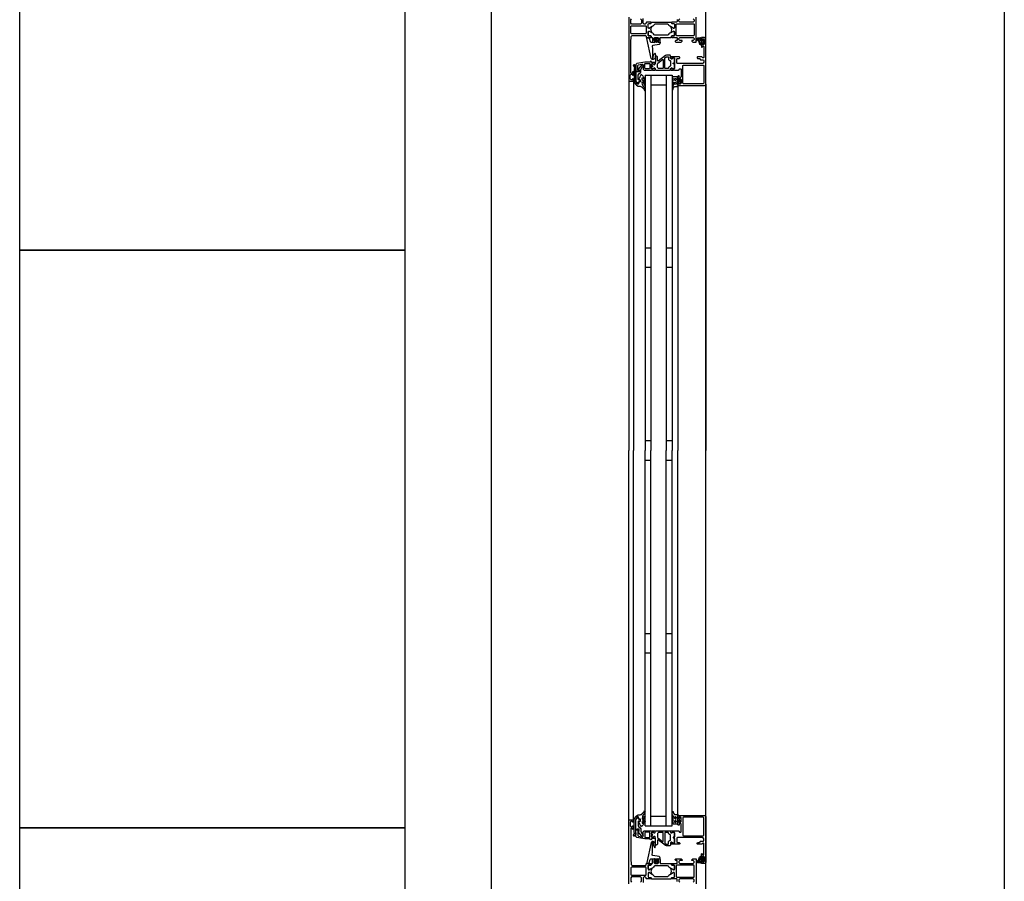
# Model space of a CAD drawing. Header units: millimetres. Extents: x -532 to 413144, y -532 to 654275.
# Tile 34 of 210: x 13378 to 14400, y 18903 to 19797. Entities that reach past the tile are written whole.
import ezdxf

# ---------------------------------------------------------------- set-up
doc = ezdxf.new("R2010")
doc.units = ezdxf.units.MM
doc.header["$LTSCALE"] = 100
for name, color, linetype in [('A-0310-KOZIJN-BU', 7, 'Continuous'), ('A-0410-AFWERKING-GEVEL', 7, 'Continuous'), ('A-0470-AFWERKING-DAK', 7, 'Continuous')]:
    doc.layers.add(name, color=color, linetype=linetype)

msp = doc.modelspace()

# ---------------------------------------------------------------- linework, layer by layer
at = {"layer": 'A-0310-KOZIJN-BU'}
for p, q in [((14033, 19560), (14027, 19560)), ((14055, 19560), (14049, 19560)), ((14033, 19540), (14027, 19540)), ((14055, 19540), (14049, 19540)), ((14033, 19360), (14027, 19360)), ((14055, 19360), (14049, 19360)), ((14027, 19340), (14033, 19340)), ((14049, 19340), (14055, 19340)), ((14027, 19160), (14033, 19160)), ((14049, 19160), (14055, 19160)), ((14027, 19140), (14033, 19140)), ((14049, 19140), (14055, 19140))]:
    msp.add_line(p, q, dxfattribs=at)
at = {"layer": 'A-0310-KOZIJN-BU', "ltscale": 10}
for points in [[(13867.625, 17100), (13867.625, 21600)], [(14010, 19800), (14010, 19734), (14010.5, 19733.5), (14014.5, 19733.5), (14015, 19734), (14015, 19735.5), (14014.5, 19736), (14014, 19736), (14014, 19735), (14012.5, 19735), (14011.5, 19736), (14011.5, 19739.75), (14012.5, 19740.75), (14014, 19740.75), (14014, 19739.75), (14014.5, 19739.75), (14015, 19740.25), (14015, 19743.25), (14014.5, 19743.75), (14014, 19743.25), (14014, 19742.75), (14013.5, 19741.75), (14012.6875, 19741.75), (14012.1875, 19742.75), (14012.1875, 19774), (14012.4375, 19780.125), (14013.4375, 19781), (14027.5, 19781), (14028, 19780.5), (14028, 19779.5), (14028.5, 19779), (14030, 19779), (14030.71875, 19779.25), (14031, 19779), (14032.90625, 19779), (14033.1875, 19779.375), (14033.1875, 19780.375), (14032.90625, 19780.625), (14030.5, 19780.625), (14030, 19781.125), (14030, 19785), (14030.5, 19785.5), (14031.1875, 19785.5), (14033.59375, 19784.125), (14033.6875, 19784.125), (14033.78125, 19784.1875), (14033.8125, 19784.25), (14033.28125, 19786.125), (14033.09375, 19787), (14033.28125, 19787.9375), (14033.78125, 19789.75), (14033.78125, 19789.875), (14033.6875, 19789.9375), (14033.59375, 19789.9375), (14031.1875, 19788.5), (14030.5, 19788.5), (14030, 19789), (14030, 19792.90625), (14030.5, 19793.40625), (14032.90625, 19793.40625), (14033.1875, 19793.71875), (14033.1875, 19794.71875), (14032.90625, 19795), (14031, 19795), (14030.28125, 19794.8125), (14030, 19795), (14028.5, 19795), (14028, 19794.5), (14028, 19794), (14027, 19793), (14026, 19793), (14025, 19794), (14025, 19798.8125)], [(14022.1875, 19798.3125), (14023.1875, 19797.3125), (14023.1875, 19794), (14022.1875, 19793), (14013, 19793), (14012, 19794), (14012, 19797.3125), (14013, 19798.3125)], [(14060.3125, 19797.8125), (14060.3125, 19795.5), (14059.8125, 19795), (14057.5, 19795), (14056.78125, 19794.8125), (14056.5, 19795), (14054.59375, 19795), (14054.3125, 19794.71875), (14054.3125, 19793.71875), (14054.59375, 19793.40625), (14057, 19793.40625), (14057.5, 19792.90625), (14057.5, 19789), (14057, 19788.5), (14056.3125, 19788.5), (14053.90625, 19789.9375), (14053.84375, 19789.9375), (14053.78125, 19789.9375), (14053.6875, 19789.8125), (14053.9375, 19788.625), (14054.40625, 19787), (14053.9375, 19785.4375), (14053.71875, 19784.3125), (14053.90625, 19784.125), (14056.3125, 19785.5), (14057, 19785.5), (14057.5, 19785), (14057.5, 19781.125), (14057, 19780.625), (14054.59375, 19780.625), (14054.3125, 19780.375), (14054.3125, 19779.375), (14054.59375, 19779), (14056.5, 19779), (14057.21875, 19779.25), (14057.5, 19779), (14059.8125, 19779), (14060.3125, 19778.5), (14060.3125, 19776.25), (14059.8125, 19775.75), (14058.8125, 19775.75), (14058.3125, 19775.25), (14058.3125, 19774.75), (14058.8125, 19774.25), (14064.5, 19774.25), (14065.5, 19775.25), (14065.5, 19775.75), (14063, 19775.75), (14062, 19776.75), (14062, 19778), (14063, 19779), (14070, 19779), (14071, 19779), (14077, 19779), (14078, 19778), (14078, 19776.75), (14077, 19775.75), (14075.5, 19775.75), (14075.5, 19775.125), (14076.59375, 19774), (14080, 19774), (14080, 19800)], [(14077, 19798.3125), (14078, 19797.3125), (14078, 19796), (14077, 19795), (14071, 19795), (14070, 19795), (14063, 19795), (14062, 19796), (14062, 19797.3125), (14063, 19798.3125)], [(14012.6875, 19782.875), (14012.1875, 19783.375), (14012.1875, 19790.75), (14012.6875, 19791.25), (14027.6875, 19791.25), (14028.1875, 19790.75), (14028.1875, 19783.375), (14027.6875, 19782.875), (14012.6875, 19782.875)], [(14034.3125, 19769.5), (14034.53125, 19767.5), (14034.6875, 19765.5), (14034.78125, 19763.5), (14034.8125, 19761.5), (14034.75, 19759.5), (14034.625, 19757.5), (14034.71875, 19757.25), (14035.03125, 19757), (14035.34375, 19757.25), (14035.28125, 19759.25), (14036.6875, 19762.5), (14037.03125, 19762.75), (14037.375, 19762.25), (14037.59375, 19762), (14037.71875, 19760.5), (14036.9375, 19757), (14035.4375, 19756), (14034.34375, 19756), (14033.3125, 19757.25), (14028.6875, 19778.125), (14028.78125, 19778.625), (14029.15625, 19778.75), (14030.6875, 19778.75), (14031.1875, 19778.375), (14032.09375, 19775), (14033.0625, 19774.25), (14036.3125, 19774.25), (14036.8125, 19773.75), (14037.3125, 19774.25), (14037.3125, 19776.125), (14036.59375, 19776.125), (14036.34375, 19776.25), (14036.34375, 19776.625), (14037.9375, 19778.375), (14038.6875, 19778.75), (14039.46875, 19778.375), (14041.0625, 19776.625), (14041.0625, 19776.25), (14040.8125, 19776.125), (14040.09375, 19776.125), (14040.09375, 19774.25), (14040.59375, 19773.75), (14041.09375, 19774.25), (14042.6875, 19774.25), (14042.6875, 19773.375), (14042.34375, 19772.375), (14041.46875, 19771.875), (14035.09375, 19770.75), (14034.4375, 19770.25), (14034.3125, 19769.5)], [(14038.09375, 19774.375), (14038.6875, 19773.75), (14039.3125, 19774.375), (14039.3125, 19777.125), (14038.6875, 19777.75), (14038.09375, 19777.125), (14038.09375, 19774.375)], [(14061.5, 19729), (14088.5, 19729), (14089.6875, 19729.5), (14090, 19730.5), (14090, 19777.5), (14089.4375, 19778.75), (14088.5, 19779), (14085.5, 19779), (14085.5, 19777), (14086, 19776.5), (14086.5, 19776.5), (14086.5, 19777.5), (14087.5, 19777.5), (14088.5, 19776.5), (14088.5, 19772.5), (14087.5, 19771.5), (14086.5, 19771.5), (14086.5, 19772.5), (14086, 19772.5), (14085.5, 19772), (14085.5, 19769.25), (14085.65625, 19768.875), (14086, 19768.75), (14086.34375, 19768.875), (14086.5, 19769.25), (14086.5, 19769.5), (14086.65625, 19769.875), (14087, 19770), (14087.5, 19770), (14088, 19769.5), (14088, 19758.25), (14087.5, 19757.75), (14087, 19757.75), (14086, 19759), (14081.5, 19759), (14081, 19758.5), (14081, 19757.75), (14081.5, 19757.25), (14083.5, 19757.25), (14084, 19756.75), (14084, 19756.25), (14084.5, 19755.75), (14087.5, 19755.75), (14088, 19755.25), (14088, 19753.5), (14087.4375, 19752.5), (14086.5, 19752), (14060.5, 19752), (14060, 19752.5), (14060, 19756.75), (14060.5, 19757.25), (14062.5, 19757.25), (14063, 19757.75), (14063, 19758.5), (14062.5, 19759), (14057.5, 19759), (14057.3125, 19759), (14056.6875, 19759), (14056.5, 19759), (14054.03125, 19759), (14053.6875, 19759), (14053.6875, 19758.75), (14053.875, 19757.5), (14054, 19757), (14054.5, 19756.75), (14054.9375, 19757), (14055.375, 19757.75), (14055.71875, 19757.75), (14057.3125, 19757.75), (14057.5, 19757.5), (14057.5, 19746.75), (14057.3125, 19746.5), (14055.71875, 19746.5), (14055.375, 19746.5), (14055.03125, 19747.25), (14054.5, 19747.5), (14054, 19747.25), (14053.875, 19746.75), (14053.6875, 19745.5), (14053.78125, 19745.25), (14054.03125, 19745), (14056.5, 19745), (14056.6875, 19745.25), (14057.3125, 19745.25), (14057.5, 19745), (14061.6875, 19745), (14062.1875, 19745.5), (14062.1875, 19746), (14062.6875, 19746.5), (14064, 19746.5), (14064.5, 19746), (14064.5, 19738), (14064, 19737.5), (14062.6875, 19737.5), (14062.1875, 19738), (14062.1875, 19739.25), (14061.5, 19739.25), (14061, 19738.75), (14061, 19736), (14061.5, 19735.5), (14062, 19735.5), (14062, 19736.25), (14063.5, 19736.25), (14064.5, 19735.5), (14064.5, 19731.5), (14063.5, 19730.5), (14062, 19730.5), (14062, 19731.5), (14061.5, 19731.5), (14061, 19731), (14061, 19729.5), (14061.5, 19729)], [(14084.59375, 19776), (14085.125, 19776), (14085.1875, 19775.875), (14085.1875, 19773.25), (14085.125, 19773.125), (14084.375, 19773.125), (14084.1875, 19773.25), (14082.59375, 19777.5), (14082.625, 19777.625), (14082.6875, 19777.625), (14083.875, 19777.875), (14084.09375, 19777.75), (14084.09375, 19776.5), (14084.59375, 19776)], [(14086.3125, 19775.75), (14087.09375, 19775.75), (14087.3125, 19775.625), (14087.3125, 19773.375), (14087.125, 19773.125), (14086.3125, 19773.125), (14085.90625, 19773.5), (14085.90625, 19775.375), (14086.3125, 19775.75)], [(14040.625, 19754.5), (14040.125, 19754.5), (14039.84375, 19755), (14039.84375, 19759), (14038.84375, 19760), (14037.84375, 19759), (14037.84375, 19753.5), (14037.5625, 19753), (14037.5625, 19751.5), (14037.0625, 19751), (14036.1875, 19751), (14035.4375, 19751.75), (14034.0625, 19751.75), (14033.5625, 19751.25), (14033.5625, 19750), (14033.625, 19749.75), (14033.84375, 19749.75), (14034.3125, 19749.75), (14034.75, 19749.5), (14034.90625, 19749), (14034.75, 19748.75), (14034.3125, 19748.5), (14033.8125, 19748.5), (14033.625, 19748.5), (14033.5625, 19748.25), (14033.5625, 19747), (14034.0625, 19746.5), (14035.4375, 19746.5), (14036.1875, 19747.25), (14037.0625, 19747.25), (14037.5625, 19746.75), (14037.5625, 19745.5), (14038.0625, 19745), (14052.9375, 19745), (14053.4375, 19745.5), (14053.4375, 19746.75), (14053.9375, 19747.25), (14054.8125, 19747.25), (14055.59375, 19746.5), (14056.9375, 19746.5), (14057.4375, 19747), (14057.4375, 19751.25), (14057.3125, 19751.5), (14057, 19751.5), (14056.6875, 19751.5), (14056.3125, 19751.75), (14056.09375, 19752), (14056.3125, 19752.5), (14056.6875, 19752.75), (14057, 19752.75), (14057.3125, 19752.75), (14057.4375, 19753), (14057.4375, 19757.25), (14056.9375, 19757.75), (14055.59375, 19757.75), (14054.8125, 19757), (14053.9375, 19757), (14053.4375, 19757.5), (14053.4375, 19760), (14052.9375, 19760.5), (14049.09375, 19760.5), (14048.09375, 19760.25), (14040.625, 19754.5)], [(14045.84375, 19747.25), (14045.34375, 19746.75), (14040.84375, 19746.75), (14039.84375, 19747.75), (14039.84375, 19751.75), (14040.03125, 19752.25), (14045.03125, 19756), (14045.5625, 19756), (14045.84375, 19755.5), (14045.84375, 19747.25)], [(14017.5, 19744), (14020.3125, 19744), (14020.3125, 19745), (14019.3125, 19745), (14019.3125, 19749.75), (14020.125, 19750.75), (14023.34375, 19751.25), (14024.59375, 19751.25), (14025.09375, 19750.75), (14025.09375, 19746), (14026.09375, 19745), (14033.5, 19745), (14033.6875, 19745.25), (14034.3125, 19745.25), (14034.5, 19745), (14036.96875, 19745), (14037.21875, 19745.25), (14037.3125, 19745.5), (14037.125, 19746.75), (14037, 19747.25), (14036.5, 19747.5), (14035.96875, 19747.25), (14035.625, 19746.5), (14035.28125, 19746.5), (14033.6875, 19746.5), (14033.5, 19746.75), (14033.5, 19751.5), (14033.59375, 19751.75), (14033.6875, 19751.75), (14035.28125, 19751.75), (14035.625, 19751.75), (14036.09375, 19751), (14036.5, 19750.75), (14036.90625, 19751), (14037.125, 19751.5), (14037.3125, 19752.75), (14037.21875, 19753), (14036.96875, 19753), (14034.5, 19753), (14034.3125, 19753), (14033.6875, 19753), (14033.5, 19753), (14033.5, 19754), (14032.90625, 19754.5), (14032.3125, 19754), (14032.3125, 19753.5), (14026.59375, 19753.5), (14018.34375, 19752), (14017.5, 19751), (14017.5, 19744)], [(14027, 19740), (14027, 19350)], [(14027, 19740), (14055, 19740)], [(14033, 19740), (14033, 19350)], [(14049, 19740), (14049, 19350)], [(14055, 19740), (14055, 19350)], [(14010, 19734), (14010, 19350)], [(14015, 19734), (14015, 19350)], [(14033, 19730), (14049, 19730)], [(14061, 19728.5), (14061, 19350)], [(14090, 19730.5), (14090, 19350)], [(14010, 18966), (14010, 19350)], [(14015, 18966), (14015, 19350)], [(14027, 18960), (14027, 19350)], [(14033, 18960), (14033, 19350)], [(14049, 18960), (14049, 19350)], [(14055, 18960), (14055, 19350)], [(14061, 18971.5), (14061, 19350)], [(14090, 18969.5), (14090, 19350)], [(14033, 18970), (14049, 18970)], [(14061.5, 18971), (14088.5, 18971), (14089.6875, 18970.5), (14090, 18969.5), (14090, 18922.5), (14089.4375, 18921.25), (14088.5, 18921), (14085.5, 18921), (14085.5, 18923), (14086, 18923.5), (14086.5, 18923.5), (14086.5, 18922.5), (14087.5, 18922.5), (14088.5, 18923.5), (14088.5, 18927.5), (14087.5, 18928.5), (14086.5, 18928.5), (14086.5, 18927.5), (14086, 18927.5), (14085.5, 18928), (14085.5, 18930.75), (14085.65625, 18931.125), (14086, 18931.25), (14086.34375, 18931.125), (14086.5, 18930.75), (14086.5, 18930.5), (14086.65625, 18930.125), (14087, 18930), (14087.5, 18930), (14088, 18930.5), (14088, 18941.75), (14087.5, 18942.25), (14087, 18942.25), (14086, 18941), (14081.5, 18941), (14081, 18941.5), (14081, 18942.25), (14081.5, 18942.75), (14083.5, 18942.75), (14084, 18943.25), (14084, 18943.75), (14084.5, 18944.25), (14087.5, 18944.25), (14088, 18944.75), (14088, 18946.5), (14087.4375, 18947.5), (14086.5, 18948), (14060.5, 18948), (14060, 18947.5), (14060, 18943.25), (14060.5, 18942.75), (14062.5, 18942.75), (14063, 18942.25), (14063, 18941.5), (14062.5, 18941), (14057.5, 18941), (14057.3125, 18941), (14056.6875, 18941), (14056.5, 18941), (14054.03125, 18941), (14053.6875, 18941), (14053.6875, 18941.25), (14053.875, 18942.5), (14054, 18943), (14054.5, 18943.25), (14054.9375, 18943), (14055.375, 18942.25), (14055.71875, 18942.25), (14057.3125, 18942.25), (14057.5, 18942.5), (14057.5, 18953.25), (14057.3125, 18953.5), (14055.71875, 18953.5), (14055.375, 18953.5), (14055.03125, 18952.75), (14054.5, 18952.5), (14054, 18952.75), (14053.875, 18953.25), (14053.6875, 18954.5), (14053.78125, 18954.75), (14054.03125, 18955), (14056.5, 18955), (14056.6875, 18954.75), (14057.3125, 18954.75), (14057.5, 18955), (14061.6875, 18955), (14062.1875, 18954.5), (14062.1875, 18954), (14062.6875, 18953.5), (14064, 18953.5), (14064.5, 18954), (14064.5, 18962), (14064, 18962.5), (14062.6875, 18962.5), (14062.1875, 18962), (14062.1875, 18960.75), (14061.5, 18960.75), (14061, 18961.25), (14061, 18964), (14061.5, 18964.5), (14062, 18964.5), (14062, 18963.75), (14063.5, 18963.75), (14064.5, 18964.5), (14064.5, 18968.5), (14063.5, 18969.5), (14062, 18969.5), (14062, 18968.5), (14061.5, 18968.5), (14061, 18969), (14061, 18970.5), (14061.5, 18971)], [(14010, 18900), (14010, 18966), (14010.5, 18966.5), (14014.5, 18966.5), (14015, 18966), (14015, 18964.5), (14014.5, 18964), (14014, 18964), (14014, 18965), (14012.5, 18965), (14011.5, 18964), (14011.5, 18960.25), (14012.5, 18959.25), (14014, 18959.25), (14014, 18960.25), (14014.5, 18960.25), (14015, 18959.75), (14015, 18956.75), (14014.5, 18956.25), (14014, 18956.75), (14014, 18957.25), (14013.5, 18958.25), (14012.6875, 18958.25), (14012.1875, 18957.25), (14012.1875, 18926), (14012.4375, 18919.875), (14013.4375, 18919), (14027.5, 18919), (14028, 18919.5), (14028, 18920.5), (14028.5, 18921), (14030, 18921), (14030.71875, 18920.75), (14031, 18921), (14032.90625, 18921), (14033.1875, 18920.625), (14033.1875, 18919.625), (14032.90625, 18919.375), (14030.5, 18919.375), (14030, 18918.875), (14030, 18915), (14030.5, 18914.5), (14031.1875, 18914.5), (14033.59375, 18915.875), (14033.6875, 18915.875), (14033.78125, 18915.8125), (14033.8125, 18915.75), (14033.28125, 18913.875), (14033.09375, 18913), (14033.28125, 18912.0625), (14033.78125, 18910.25), (14033.78125, 18910.125), (14033.6875, 18910.0625), (14033.59375, 18910.0625), (14031.1875, 18911.5), (14030.5, 18911.5), (14030, 18911), (14030, 18907.09375), (14030.5, 18906.59375), (14032.90625, 18906.59375), (14033.1875, 18906.28125), (14033.1875, 18905.28125), (14032.90625, 18905), (14031, 18905), (14030.28125, 18905.1875), (14030, 18905), (14028.5, 18905), (14028, 18905.5), (14028, 18906), (14027, 18907), (14026, 18907), (14025, 18906), (14025, 18901.1875)], [(14027, 18960), (14055, 18960)], [(14017.5, 18956), (14020.3125, 18956), (14020.3125, 18955), (14019.3125, 18955), (14019.3125, 18950.25), (14020.125, 18949.25), (14023.34375, 18948.75), (14024.59375, 18948.75), (14025.09375, 18949.25), (14025.09375, 18954), (14026.09375, 18955), (14033.5, 18955), (14033.6875, 18954.75), (14034.3125, 18954.75), (14034.5, 18955), (14036.96875, 18955), (14037.21875, 18954.75), (14037.3125, 18954.5), (14037.125, 18953.25), (14037, 18952.75), (14036.5, 18952.5), (14035.96875, 18952.75), (14035.625, 18953.5), (14035.28125, 18953.5), (14033.6875, 18953.5), (14033.5, 18953.25), (14033.5, 18948.5), (14033.59375, 18948.25), (14033.6875, 18948.25), (14035.28125, 18948.25), (14035.625, 18948.25), (14036.09375, 18949), (14036.5, 18949.25), (14036.90625, 18949), (14037.125, 18948.5), (14037.3125, 18947.25), (14037.21875, 18947), (14036.96875, 18947), (14034.5, 18947), (14034.3125, 18947), (14033.6875, 18947), (14033.5, 18947), (14033.5, 18946), (14032.90625, 18945.5), (14032.3125, 18946), (14032.3125, 18946.5), (14026.59375, 18946.5), (14018.34375, 18948), (14017.5, 18949), (14017.5, 18956)], [(14040.625, 18945.5), (14040.125, 18945.5), (14039.84375, 18945), (14039.84375, 18941), (14038.84375, 18940), (14037.84375, 18941), (14037.84375, 18946.5), (14037.5625, 18947), (14037.5625, 18948.5), (14037.0625, 18949), (14036.1875, 18949), (14035.4375, 18948.25), (14034.0625, 18948.25), (14033.5625, 18948.75), (14033.5625, 18950), (14033.625, 18950.25), (14033.84375, 18950.25), (14034.3125, 18950.25), (14034.75, 18950.5), (14034.90625, 18951), (14034.75, 18951.25), (14034.3125, 18951.5), (14033.8125, 18951.5), (14033.625, 18951.5), (14033.5625, 18951.75), (14033.5625, 18953), (14034.0625, 18953.5), (14035.4375, 18953.5), (14036.1875, 18952.75), (14037.0625, 18952.75), (14037.5625, 18953.25), (14037.5625, 18954.5), (14038.0625, 18955), (14052.9375, 18955), (14053.4375, 18954.5), (14053.4375, 18953.25), (14053.9375, 18952.75), (14054.8125, 18952.75), (14055.59375, 18953.5), (14056.9375, 18953.5), (14057.4375, 18953), (14057.4375, 18948.75), (14057.3125, 18948.5), (14057, 18948.5), (14056.6875, 18948.5), (14056.3125, 18948.25), (14056.09375, 18948), (14056.3125, 18947.5), (14056.6875, 18947.25), (14057, 18947.25), (14057.3125, 18947.25), (14057.4375, 18947), (14057.4375, 18942.75), (14056.9375, 18942.25), (14055.59375, 18942.25), (14054.8125, 18943), (14053.9375, 18943), (14053.4375, 18942.5), (14053.4375, 18940), (14052.9375, 18939.5), (14049.09375, 18939.5), (14048.09375, 18939.75), (14040.625, 18945.5)], [(14045.84375, 18952.75), (14045.34375, 18953.25), (14040.84375, 18953.25), (14039.84375, 18952.25), (14039.84375, 18948.25), (14040.03125, 18947.75), (14045.03125, 18944), (14045.5625, 18944), (14045.84375, 18944.5), (14045.84375, 18952.75)], [(14034.3125, 18930.5), (14034.53125, 18932.5), (14034.6875, 18934.5), (14034.78125, 18936.5), (14034.8125, 18938.5), (14034.75, 18940.5), (14034.625, 18942.5), (14034.71875, 18942.75), (14035.03125, 18943), (14035.34375, 18942.75), (14035.28125, 18940.75), (14036.6875, 18937.5), (14037.03125, 18937.25), (14037.375, 18937.75), (14037.59375, 18938), (14037.71875, 18939.5), (14036.9375, 18943), (14035.4375, 18944), (14034.34375, 18944), (14033.3125, 18942.75), (14028.6875, 18921.875), (14028.78125, 18921.375), (14029.15625, 18921.25), (14030.6875, 18921.25), (14031.1875, 18921.625), (14032.09375, 18925), (14033.0625, 18925.75), (14036.3125, 18925.75), (14036.8125, 18926.25), (14037.3125, 18925.75), (14037.3125, 18923.875), (14036.59375, 18923.875), (14036.34375, 18923.75), (14036.34375, 18923.375), (14037.9375, 18921.625), (14038.6875, 18921.25), (14039.46875, 18921.625), (14041.0625, 18923.375), (14041.0625, 18923.75), (14040.8125, 18923.875), (14040.09375, 18923.875), (14040.09375, 18925.75), (14040.59375, 18926.25), (14041.09375, 18925.75), (14042.6875, 18925.75), (14042.6875, 18926.625), (14042.34375, 18927.625), (14041.46875, 18928.125), (14035.09375, 18929.25), (14034.4375, 18929.75), (14034.3125, 18930.5)], [(14084.59375, 18924), (14085.125, 18924), (14085.1875, 18924.125), (14085.1875, 18926.75), (14085.125, 18926.875), (14084.375, 18926.875), (14084.1875, 18926.75), (14082.59375, 18922.5), (14082.625, 18922.375), (14082.6875, 18922.375), (14083.875, 18922.125), (14084.09375, 18922.25), (14084.09375, 18923.5), (14084.59375, 18924)], [(14086.3125, 18924.25), (14087.09375, 18924.25), (14087.3125, 18924.375), (14087.3125, 18926.625), (14087.125, 18926.875), (14086.3125, 18926.875), (14085.90625, 18926.5), (14085.90625, 18924.625), (14086.3125, 18924.25)], [(14012.6875, 18917.125), (14012.1875, 18916.625), (14012.1875, 18909.25), (14012.6875, 18908.75), (14027.6875, 18908.75), (14028.1875, 18909.25), (14028.1875, 18916.625), (14027.6875, 18917.125), (14012.6875, 18917.125)], [(14038.09375, 18925.625), (14038.6875, 18926.25), (14039.3125, 18925.625), (14039.3125, 18922.875), (14038.6875, 18922.25), (14038.09375, 18922.875), (14038.09375, 18925.625)], [(14060.3125, 18902.1875), (14060.3125, 18904.5), (14059.8125, 18905), (14057.5, 18905), (14056.78125, 18905.1875), (14056.5, 18905), (14054.59375, 18905), (14054.3125, 18905.28125), (14054.3125, 18906.28125), (14054.59375, 18906.59375), (14057, 18906.59375), (14057.5, 18907.09375), (14057.5, 18911), (14057, 18911.5), (14056.3125, 18911.5), (14053.90625, 18910.0625), (14053.84375, 18910.0625), (14053.78125, 18910.0625), (14053.6875, 18910.1875), (14053.9375, 18911.375), (14054.40625, 18913), (14053.9375, 18914.5625), (14053.71875, 18915.6875), (14053.90625, 18915.875), (14056.3125, 18914.5), (14057, 18914.5), (14057.5, 18915), (14057.5, 18918.875), (14057, 18919.375), (14054.59375, 18919.375), (14054.3125, 18919.625), (14054.3125, 18920.625), (14054.59375, 18921), (14056.5, 18921), (14057.21875, 18920.75), (14057.5, 18921), (14059.8125, 18921), (14060.3125, 18921.5), (14060.3125, 18923.75), (14059.8125, 18924.25), (14058.8125, 18924.25), (14058.3125, 18924.75), (14058.3125, 18925.25), (14058.8125, 18925.75), (14064.5, 18925.75), (14065.5, 18924.75), (14065.5, 18924.25), (14063, 18924.25), (14062, 18923.25), (14062, 18922), (14063, 18921), (14070, 18921), (14071, 18921), (14077, 18921), (14078, 18922), (14078, 18923.25), (14077, 18924.25), (14075.5, 18924.25), (14075.5, 18924.875), (14076.59375, 18926), (14080, 18926), (14080, 18900)], [(14022.1875, 18901.6875), (14023.1875, 18902.6875), (14023.1875, 18906), (14022.1875, 18907), (14013, 18907), (14012, 18906), (14012, 18902.6875), (14013, 18901.6875)], [(14077, 18901.6875), (14078, 18902.6875), (14078, 18904), (14077, 18905), (14071, 18905), (14070, 18905), (14063, 18905), (14062, 18904), (14062, 18902.6875), (14063, 18901.6875)]]:
    msp.add_lwpolyline(points, dxfattribs=at)
for points in [[(14054.3125, 19793.71875), (14054.59375, 19793.40625), (14057, 19793.40625), (14057.5, 19792.90625), (14057.5, 19789.375), (14056.78125, 19788.5625), (14055.96875, 19788.6875), (14052.5625, 19790.625), (14051.78125, 19791.375), (14051.25, 19792.3125), (14050.375, 19792.8125), (14037.125, 19792.8125), (14036.25, 19792.3125), (14035.71875, 19791.375), (14034.9375, 19790.625), (14031.53125, 19788.6875), (14030.4375, 19788.6875), (14030, 19789.375), (14030, 19792.90625), (14030.5, 19793.40625), (14032.90625, 19793.40625), (14033.1875, 19793.71875), (14033.1875, 19794.5), (14033.6875, 19795), (14053.8125, 19795), (14054.3125, 19794.5)], [(14054.3125, 19780.375), (14054.59375, 19780.625), (14057, 19780.625), (14057.5, 19781.125), (14057.5, 19784.6875), (14056.78125, 19785.5), (14055.96875, 19785.375), (14052.5625, 19783.5), (14051.78125, 19782.75), (14051.25, 19781.75), (14050.375, 19781.25), (14037.125, 19781.25), (14036.25, 19781.75), (14035.71875, 19782.75), (14034.9375, 19783.5), (14031.53125, 19785.375), (14030.4375, 19785.375), (14030, 19784.6875), (14030, 19781.125), (14030.5, 19780.625), (14032.90625, 19780.625), (14033.1875, 19780.375), (14033.1875, 19779.5), (14033.6875, 19779), (14034.6875, 19779), (14034.6875, 19774.75), (14035.1875, 19774.25), (14036.03125, 19774.25), (14037, 19775), (14037.1875, 19775.75), (14036.1875, 19775.75), (14036.1875, 19778), (14037.1875, 19779), (14040.1875, 19779), (14041.1875, 19778), (14041.1875, 19775.75), (14040.1875, 19775.75), (14040.40625, 19775), (14041.375, 19774.25), (14042.1875, 19774.25), (14042.6875, 19774.75), (14042.6875, 19779), (14053.8125, 19779), (14054.3125, 19779.5)], [(14059.3125, 19781.375), (14059.3125, 19792.71875), (14059.8125, 19793.21875), (14077.5, 19793.21875), (14078, 19792.71875), (14078, 19781.375), (14077.5, 19780.875), (14059.8125, 19780.875)], [(14086.625, 19776.375), (14086.46875, 19776.25), (14085.34375, 19776.25), (14085.1875, 19776.375), (14085.1875, 19778.25), (14084.96875, 19778.625), (14084.5, 19778.75), (14081.28125, 19778.25), (14080.1875, 19776.75), (14080.46875, 19775.875), (14080.78125, 19775.75), (14081.09375, 19775.875), (14081.1875, 19776.125), (14081, 19776.75), (14081.21875, 19777.25), (14081.6875, 19777.5), (14081.75, 19777.375), (14081.84375, 19777.375), (14083.5625, 19772.25), (14084.9375, 19771.5), (14085.1875, 19771.875), (14085.1875, 19772.75), (14085.34375, 19772.875), (14086.4375, 19772.875), (14086.625, 19772.75), (14086.78125, 19771.875), (14086.875, 19771.75), (14087.09375, 19771.875), (14087.8125, 19772.625), (14088.09375, 19773.25), (14088.09375, 19775.75), (14087.875, 19776.375), (14087.1875, 19777.25), (14087, 19777.375), (14086.84375, 19777.25)], [(14047.4375, 19747.25), (14047.4375, 19757.5), (14047.625, 19758), (14048.84375, 19759), (14049.125, 19759), (14050.9375, 19759), (14051.4375, 19758.5), (14051.4375, 19756.25), (14052.4375, 19755.25), (14052.9375, 19755.25), (14053.4375, 19754.75), (14053.4375, 19749.5), (14052.9375, 19749), (14052.4375, 19749), (14051.4375, 19748), (14051.4375, 19747.25), (14050.9375, 19746.75), (14047.9375, 19746.75)], [(14017.09375, 19734), (14017.09375, 19746), (14017.4375, 19747.75), (14017.375, 19748.5), (14016.0625, 19750.5), (14015.21875, 19750.75), (14014.6875, 19750), (14014.84375, 19749.5), (14015.8125, 19748), (14015.875, 19747.75), (14015.875, 19747.75), (14015.59375, 19746.25), (14015.59375, 19734), (14015.875, 19732.5), (14016.625, 19731), (14016.90625, 19730.5), (14018.1875, 19729.5), (14019.78125, 19728.5), (14021.125, 19728.5), (14021.8125, 19728.5), (14022.4375, 19728), (14023.09375, 19728), (14023.6875, 19727.5), (14024.21875, 19727), (14024.71875, 19726.5), (14025.1875, 19726), (14025.59375, 19725.5), (14025.9375, 19725), (14026.1875, 19724), (14026.6875, 19724), (14026.875, 19724.5), (14026.65625, 19725.5), (14026.375, 19726.5), (14026, 19727), (14025.59375, 19728), (14025.09375, 19728.5), (14024.53125, 19729.5), (14024.375, 19730), (14024.09375, 19732.5), (14024.28125, 19733), (14024.53125, 19733), (14024.96875, 19732.5), (14025.34375, 19731.5), (14025.625, 19731), (14025.875, 19730.5), (14026.3125, 19729.5), (14026.5, 19729.5), (14026.875, 19730), (14026.78125, 19730.5), (14026.59375, 19731.5), (14026.375, 19732), (14026.0625, 19732.5), (14025.6875, 19733.5), (14025.25, 19734), (14024.78125, 19734.5), (14024.21875, 19735), (14024.09375, 19735.5), (14024.09375, 19737), (14024.28125, 19737.25), (14024.5625, 19737.25), (14024.96875, 19736.75), (14025.3125, 19736.25), (14025.59375, 19736), (14025.8125, 19735.5), (14025.9375, 19734.5), (14026.5625, 19734.5), (14026.875, 19735), (14026.65625, 19736), (14026.40625, 19736.5), (14026.09375, 19737), (14025.71875, 19737.75), (14025.3125, 19738.25), (14024.84375, 19739), (14024.3125, 19739.5), (14023.75, 19740), (14022.9375, 19740.75), (14022.46875, 19740.25), (14022.21875, 19739.5), (14021.9375, 19738.75), (14021.625, 19738), (14021.21875, 19737.25), (14020.78125, 19736.75), (14020.3125, 19736), (14019.96875, 19735.5), (14020.03125, 19735.5), (14020.3125, 19735), (14021.96875, 19735), (14022.28125, 19735), (14022.28125, 19733), (14021.96875, 19733), (14020.46875, 19733), (14020.1875, 19732.5), (14020.1875, 19731), (14019.875, 19730.5), (14019.15625, 19730.5), (14018.875, 19730.5), (14017.6875, 19732), (14017.53125, 19732)], [(14022.6875, 19743), (14022.6875, 19745.25), (14024, 19748.5), (14024.71875, 19749), (14025, 19749.5), (14024.71875, 19750.25), (14024, 19750.5), (14023.28125, 19750.25), (14023.1875, 19750.25), (14019.8125, 19746), (14019.8125, 19745.5), (14020.6875, 19745.5), (14020.6875, 19743.5), (14018.59375, 19743.5), (14018.3125, 19743.75), (14017.5, 19743.75), (14017.5, 19734), (14017.90625, 19732.5), (14019.0625, 19731), (14019.625, 19731), (14020, 19731.5), (14020, 19732.5), (14020.5, 19733), (14021.5, 19733), (14022, 19733.5), (14022, 19734.5), (14021.5, 19735), (14020.1875, 19735), (14019.6875, 19735.5), (14019.6875, 19739.75), (14020.8125, 19741.75), (14021.53125, 19741.75)], [(14027.09375, 19752), (14031.5, 19752), (14032, 19751.5), (14032, 19747), (14031.5, 19746.5), (14027.09375, 19746.5), (14026.59375, 19747), (14026.59375, 19751.5)], [(14034.90625, 19749), (14034.78125, 19748.75), (14034.25, 19748.5), (14033.875, 19748.75), (14033.71875, 19749.25), (14033.875, 19749.5), (14034.25, 19749.75), (14034.78125, 19749.5)], [(14057.3125, 19752), (14057.1875, 19751.75), (14056.65625, 19751.5), (14056.28125, 19751.75), (14056.125, 19752.25), (14056.28125, 19752.5), (14056.65625, 19752.75), (14057.1875, 19752.5)], [(14066.3125, 19749.75), (14066.8125, 19750.25), (14087.3125, 19750.25), (14087.8125, 19749.75), (14087.8125, 19731.5), (14087.3125, 19731), (14066.8125, 19731), (14066.3125, 19731.5)], [(14060.1875, 19728), (14061.1875, 19728.5), (14061.59375, 19729), (14060.6875, 19729), (14060.6875, 19730.5), (14060.21875, 19731), (14060.21875, 19731.5), (14060.6875, 19731.5), (14062, 19731.5), (14062.3125, 19731.5), (14062.3125, 19731.5), (14062.53125, 19731), (14062.8125, 19731), (14063.84375, 19732), (14064, 19732.5), (14064, 19734), (14063.84375, 19734.5), (14062.8125, 19735.5), (14062.625, 19735.5), (14062.375, 19735.5), (14062.21875, 19735), (14062, 19735), (14060.6875, 19735), (14060.21875, 19735), (14060.21875, 19735.5), (14060.6875, 19736), (14060.6875, 19737.75), (14060.40625, 19738.25), (14056.40625, 19738.25), (14055.40625, 19737.5), (14055.1875, 19737.25), (14055.40625, 19736.75), (14056.1875, 19736.5), (14056.40625, 19736.25), (14056.1875, 19736), (14055.40625, 19735.5), (14055.1875, 19735.5), (14055.40625, 19735), (14056.1875, 19734.5), (14056.40625, 19734.5), (14056.1875, 19734), (14055.40625, 19733.5), (14055.1875, 19733.5), (14055.40625, 19733), (14056.1875, 19732.5), (14056.40625, 19732.5), (14056.1875, 19732), (14055.40625, 19731.5), (14055.1875, 19731.5), (14055.46875, 19731), (14056.3125, 19731), (14056.8125, 19730.5), (14055.6875, 19729), (14055.1875, 19728), (14055.1875, 19725), (14055.625, 19725), (14055.84375, 19725), (14056.0625, 19725), (14056.15625, 19726), (14056.28125, 19726.5), (14057.65625, 19728)], [(14059.1875, 19736), (14059.1875, 19735), (14058.6875, 19734.5), (14058.09375, 19734.5), (14057.59375, 19735), (14057.59375, 19736), (14058.09375, 19736.25), (14058.6875, 19736.25)], [(14059.1875, 19732), (14059.1875, 19731), (14058.6875, 19730.5), (14058.09375, 19730.5), (14057.59375, 19731), (14057.59375, 19732), (14058.09375, 19732.5), (14058.6875, 19732.5)], [(14060.1875, 19733.5), (14060.6875, 19734), (14062.3125, 19734), (14062.8125, 19733.5), (14062.8125, 19733), (14062.3125, 19732.5), (14060.6875, 19732.5), (14060.1875, 19733)], [(14017.09375, 18966), (14017.09375, 18954), (14017.4375, 18952.25), (14017.375, 18951.5), (14016.0625, 18949.5), (14015.21875, 18949.25), (14014.6875, 18950), (14014.84375, 18950.5), (14015.8125, 18952), (14015.875, 18952.25), (14015.875, 18952.25), (14015.59375, 18953.75), (14015.59375, 18966), (14015.875, 18967.5), (14016.625, 18969), (14016.90625, 18969.5), (14018.1875, 18970.5), (14019.78125, 18971.5), (14021.125, 18971.5), (14021.8125, 18971.5), (14022.4375, 18972), (14023.09375, 18972), (14023.6875, 18972.5), (14024.21875, 18973), (14024.71875, 18973.5), (14025.1875, 18974), (14025.59375, 18974.5), (14025.9375, 18975), (14026.1875, 18976), (14026.6875, 18976), (14026.875, 18975.5), (14026.65625, 18974.5), (14026.375, 18973.5), (14026, 18973), (14025.59375, 18972), (14025.09375, 18971.5), (14024.53125, 18970.5), (14024.375, 18970), (14024.09375, 18967.5), (14024.28125, 18967), (14024.53125, 18967), (14024.96875, 18967.5), (14025.34375, 18968.5), (14025.625, 18969), (14025.875, 18969.5), (14026.3125, 18970.5), (14026.5, 18970.5), (14026.875, 18970), (14026.78125, 18969.5), (14026.59375, 18968.5), (14026.375, 18968), (14026.0625, 18967.5), (14025.6875, 18966.5), (14025.25, 18966), (14024.78125, 18965.5), (14024.21875, 18965), (14024.09375, 18964.5), (14024.09375, 18963), (14024.28125, 18962.75), (14024.5625, 18962.75), (14024.96875, 18963.25), (14025.3125, 18963.75), (14025.59375, 18964), (14025.8125, 18964.5), (14025.9375, 18965.5), (14026.5625, 18965.5), (14026.875, 18965), (14026.65625, 18964), (14026.40625, 18963.5), (14026.09375, 18963), (14025.71875, 18962.25), (14025.3125, 18961.75), (14024.84375, 18961), (14024.3125, 18960.5), (14023.75, 18960), (14022.9375, 18959.25), (14022.46875, 18959.75), (14022.21875, 18960.5), (14021.9375, 18961.25), (14021.625, 18962), (14021.21875, 18962.75), (14020.78125, 18963.25), (14020.3125, 18964), (14019.96875, 18964.5), (14020.03125, 18964.5), (14020.3125, 18965), (14021.96875, 18965), (14022.28125, 18965), (14022.28125, 18967), (14021.96875, 18967), (14020.46875, 18967), (14020.1875, 18967.5), (14020.1875, 18969), (14019.875, 18969.5), (14019.15625, 18969.5), (14018.875, 18969.5), (14017.6875, 18968), (14017.53125, 18968)], [(14022.6875, 18957), (14022.6875, 18954.75), (14024, 18951.5), (14024.71875, 18951), (14025, 18950.5), (14024.71875, 18949.75), (14024, 18949.5), (14023.28125, 18949.75), (14023.1875, 18949.75), (14019.8125, 18954), (14019.8125, 18954.5), (14020.6875, 18954.5), (14020.6875, 18956.5), (14018.59375, 18956.5), (14018.3125, 18956.25), (14017.5, 18956.25), (14017.5, 18966), (14017.90625, 18967.5), (14019.0625, 18969), (14019.625, 18969), (14020, 18968.5), (14020, 18967.5), (14020.5, 18967), (14021.5, 18967), (14022, 18966.5), (14022, 18965.5), (14021.5, 18965), (14020.1875, 18965), (14019.6875, 18964.5), (14019.6875, 18960.25), (14020.8125, 18958.25), (14021.53125, 18958.25)], [(14060.1875, 18972), (14061.1875, 18971.5), (14061.59375, 18971), (14060.6875, 18971), (14060.6875, 18969.5), (14060.21875, 18969), (14060.21875, 18968.5), (14060.6875, 18968.5), (14062, 18968.5), (14062.3125, 18968.5), (14062.3125, 18968.5), (14062.53125, 18969), (14062.8125, 18969), (14063.84375, 18968), (14064, 18967.5), (14064, 18966), (14063.84375, 18965.5), (14062.8125, 18964.5), (14062.625, 18964.5), (14062.375, 18964.5), (14062.21875, 18965), (14062, 18965), (14060.6875, 18965), (14060.21875, 18965), (14060.21875, 18964.5), (14060.6875, 18964), (14060.6875, 18962.25), (14060.40625, 18961.75), (14056.40625, 18961.75), (14055.40625, 18962.5), (14055.1875, 18962.75), (14055.40625, 18963.25), (14056.1875, 18963.5), (14056.40625, 18963.75), (14056.1875, 18964), (14055.40625, 18964.5), (14055.1875, 18964.5), (14055.40625, 18965), (14056.1875, 18965.5), (14056.40625, 18965.5), (14056.1875, 18966), (14055.40625, 18966.5), (14055.1875, 18966.5), (14055.40625, 18967), (14056.1875, 18967.5), (14056.40625, 18967.5), (14056.1875, 18968), (14055.40625, 18968.5), (14055.1875, 18968.5), (14055.46875, 18969), (14056.3125, 18969), (14056.8125, 18969.5), (14055.6875, 18971), (14055.1875, 18972), (14055.1875, 18975), (14055.625, 18975), (14055.84375, 18975), (14056.0625, 18975), (14056.15625, 18974), (14056.28125, 18973.5), (14057.65625, 18972)], [(14059.1875, 18968), (14059.1875, 18969), (14058.6875, 18969.5), (14058.09375, 18969.5), (14057.59375, 18969), (14057.59375, 18968), (14058.09375, 18967.5), (14058.6875, 18967.5)], [(14060.1875, 18966.5), (14060.6875, 18966), (14062.3125, 18966), (14062.8125, 18966.5), (14062.8125, 18967), (14062.3125, 18967.5), (14060.6875, 18967.5), (14060.1875, 18967)], [(14066.3125, 18950.25), (14066.8125, 18949.75), (14087.3125, 18949.75), (14087.8125, 18950.25), (14087.8125, 18968.5), (14087.3125, 18969), (14066.8125, 18969), (14066.3125, 18968.5)], [(14059.1875, 18964), (14059.1875, 18965), (14058.6875, 18965.5), (14058.09375, 18965.5), (14057.59375, 18965), (14057.59375, 18964), (14058.09375, 18963.75), (14058.6875, 18963.75)], [(14027.09375, 18948), (14031.5, 18948), (14032, 18948.5), (14032, 18953), (14031.5, 18953.5), (14027.09375, 18953.5), (14026.59375, 18953), (14026.59375, 18948.5)], [(14034.90625, 18951), (14034.78125, 18951.25), (14034.25, 18951.5), (14033.875, 18951.25), (14033.71875, 18950.75), (14033.875, 18950.5), (14034.25, 18950.25), (14034.78125, 18950.5)], [(14047.4375, 18952.75), (14047.4375, 18942.5), (14047.625, 18942), (14048.84375, 18941), (14049.125, 18941), (14050.9375, 18941), (14051.4375, 18941.5), (14051.4375, 18943.75), (14052.4375, 18944.75), (14052.9375, 18944.75), (14053.4375, 18945.25), (14053.4375, 18950.5), (14052.9375, 18951), (14052.4375, 18951), (14051.4375, 18952), (14051.4375, 18952.75), (14050.9375, 18953.25), (14047.9375, 18953.25)], [(14057.3125, 18948), (14057.1875, 18948.25), (14056.65625, 18948.5), (14056.28125, 18948.25), (14056.125, 18947.75), (14056.28125, 18947.5), (14056.65625, 18947.25), (14057.1875, 18947.5)], [(14086.625, 18923.625), (14086.46875, 18923.75), (14085.34375, 18923.75), (14085.1875, 18923.625), (14085.1875, 18921.75), (14084.96875, 18921.375), (14084.5, 18921.25), (14081.28125, 18921.75), (14080.1875, 18923.25), (14080.46875, 18924.125), (14080.78125, 18924.25), (14081.09375, 18924.125), (14081.1875, 18923.875), (14081, 18923.25), (14081.21875, 18922.75), (14081.6875, 18922.5), (14081.75, 18922.625), (14081.84375, 18922.625), (14083.5625, 18927.75), (14084.9375, 18928.5), (14085.1875, 18928.125), (14085.1875, 18927.25), (14085.34375, 18927.125), (14086.4375, 18927.125), (14086.625, 18927.25), (14086.78125, 18928.125), (14086.875, 18928.25), (14087.09375, 18928.125), (14087.8125, 18927.375), (14088.09375, 18926.75), (14088.09375, 18924.25), (14087.875, 18923.625), (14087.1875, 18922.75), (14087, 18922.625), (14086.84375, 18922.75)], [(14054.3125, 18919.625), (14054.59375, 18919.375), (14057, 18919.375), (14057.5, 18918.875), (14057.5, 18915.3125), (14056.78125, 18914.5), (14055.96875, 18914.625), (14052.5625, 18916.5), (14051.78125, 18917.25), (14051.25, 18918.25), (14050.375, 18918.75), (14037.125, 18918.75), (14036.25, 18918.25), (14035.71875, 18917.25), (14034.9375, 18916.5), (14031.53125, 18914.625), (14030.4375, 18914.625), (14030, 18915.3125), (14030, 18918.875), (14030.5, 18919.375), (14032.90625, 18919.375), (14033.1875, 18919.625), (14033.1875, 18920.5), (14033.6875, 18921), (14034.6875, 18921), (14034.6875, 18925.25), (14035.1875, 18925.75), (14036.03125, 18925.75), (14037, 18925), (14037.1875, 18924.25), (14036.1875, 18924.25), (14036.1875, 18922), (14037.1875, 18921), (14040.1875, 18921), (14041.1875, 18922), (14041.1875, 18924.25), (14040.1875, 18924.25), (14040.40625, 18925), (14041.375, 18925.75), (14042.1875, 18925.75), (14042.6875, 18925.25), (14042.6875, 18921), (14053.8125, 18921), (14054.3125, 18920.5)], [(14059.3125, 18918.625), (14059.3125, 18907.28125), (14059.8125, 18906.78125), (14077.5, 18906.78125), (14078, 18907.28125), (14078, 18918.625), (14077.5, 18919.125), (14059.8125, 18919.125)], [(14054.3125, 18906.28125), (14054.59375, 18906.59375), (14057, 18906.59375), (14057.5, 18907.09375), (14057.5, 18910.625), (14056.78125, 18911.4375), (14055.96875, 18911.3125), (14052.5625, 18909.375), (14051.78125, 18908.625), (14051.25, 18907.6875), (14050.375, 18907.1875), (14037.125, 18907.1875), (14036.25, 18907.6875), (14035.71875, 18908.625), (14034.9375, 18909.375), (14031.53125, 18911.3125), (14030.4375, 18911.3125), (14030, 18910.625), (14030, 18907.09375), (14030.5, 18906.59375), (14032.90625, 18906.59375), (14033.1875, 18906.28125), (14033.1875, 18905.5), (14033.6875, 18905), (14053.8125, 18905), (14054.3125, 18905.5)]]:
    msp.add_lwpolyline(points, close=True, dxfattribs=at)
at = {"layer": 'A-0410-AFWERKING-GEVEL', "ltscale": 10}
msp.add_lwpolyline([(14090, 17100), (14090, 21600), (14400, 21600), (14400, 17100)], close=True, dxfattribs=at)
at = {"layer": 'A-0470-AFWERKING-DAK', "ltscale": 10}
for points in [[(13777.5, 20158), (13777.5, 19558), (13377.5, 19558), (13377.5, 20158)], [(13777.5, 19558), (13777.5, 18958), (13377.5, 18958), (13377.5, 19558)], [(13777.5, 18958), (13777.5, 18358), (13377.5, 18358), (13377.5, 18958)]]:
    msp.add_lwpolyline(points, close=True, dxfattribs=at)

doc.saveas('drawing.dxf')
